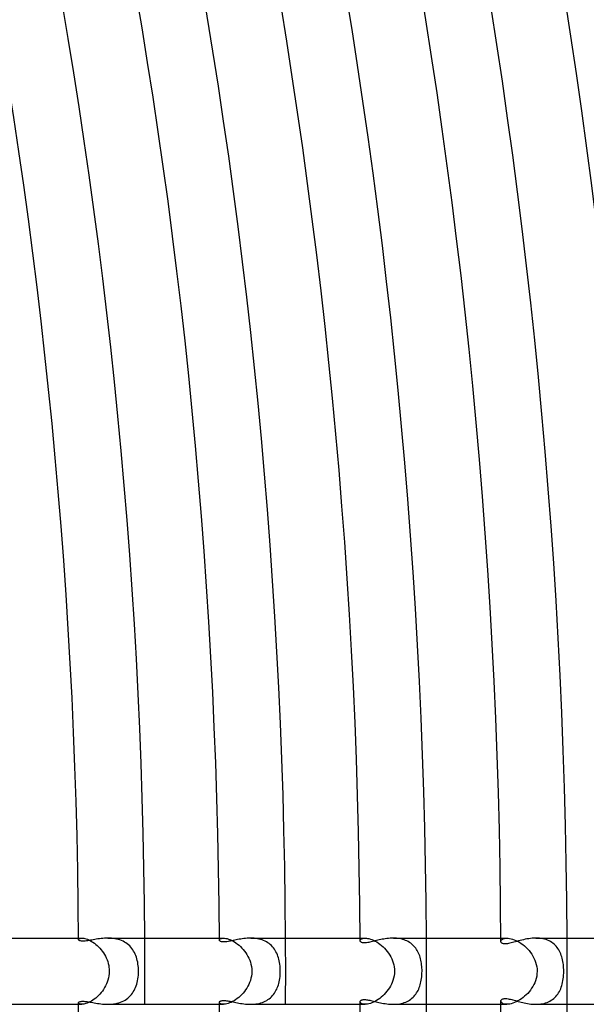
# Model space of a CAD drawing. Header units: millimetres. Extents: x -485 to 485, y -485 to 485.
# Tile 91 of 110: x 338 to 372, y -2 to 58. Entities that reach past the tile are written whole.
import ezdxf

# ---------------------------------------------------------------- set-up
doc = ezdxf.new("R2010")
doc.units = ezdxf.units.MM
doc.layers.add('HIDDEN', color=7, linetype='Continuous')
doc.layers.add('THICK', color=7, linetype='Continuous')

msp = doc.modelspace()

# ---------------------------------------------------------------- linework, layer by layer
at = {"layer": 'HIDDEN'}
for p, q in [((341.494, 2), (341.689, 2)), ((341.495, 1.912), (341.5, 1.934)), ((341.5, 1.934), (341.516, 1.954)), ((341.516, 1.954), (341.544, 1.973)), ((341.544, 1.973), (341.581, 1.987)), ((341.581, 1.987), (341.63, 1.997)), ((341.63, 1.997), (341.688, 2)), ((341.688, 2), (341.744, 1.997)), ((341.744, 1.997), (341.806, 1.989)), ((341.806, 1.989), (341.874, 1.975)), ((341.874, 1.975), (341.947, 1.955)), ((341.947, 1.955), (342.024, 1.927)), ((342.024, 1.927), (342.105, 1.893)), ((342.105, 1.893), (342.188, 1.852)), ((342.188, 1.852), (342.274, 1.804)), ((342.274, 1.804), (342.36, 1.75)), ((343.374, 1.998), (343.269, 2)), ((343.479, 1.992), (343.374, 1.998)), ((343.584, 1.982), (343.479, 1.992)), ((343.689, 1.967), (343.584, 1.982)), ((343.792, 1.946), (343.689, 1.967)), ((343.893, 1.921), (343.792, 1.946)), ((343.992, 1.89), (343.893, 1.921)), ((344.088, 1.853), (343.992, 1.89)), ((344.18, 1.811), (344.088, 1.853)), ((344.269, 1.764), (344.18, 1.811)), ((349.994, 2), (350.242, 2)), ((349.995, 1.879), (350, 1.905)), ((350, 1.905), (350.015, 1.929)), ((350.015, 1.929), (350.041, 1.952)), ((350.041, 1.952), (350.076, 1.971)), ((350.076, 1.971), (350.122, 1.987)), ((350.122, 1.987), (350.177, 1.996)), ((350.177, 1.996), (350.242, 2)), ((350.242, 2), (350.308, 1.997)), ((350.308, 1.997), (350.38, 1.987)), ((350.38, 1.987), (350.458, 1.97)), ((350.458, 1.97), (350.541, 1.946)), ((350.541, 1.946), (350.629, 1.914)), ((350.629, 1.914), (350.72, 1.874)), ((350.72, 1.874), (350.812, 1.827)), ((350.812, 1.827), (350.905, 1.773)), ((351.988, 1.998), (351.887, 2)), ((352.089, 1.992), (351.988, 1.998)), ((352.19, 1.982), (352.089, 1.992)), ((352.29, 1.967), (352.19, 1.982)), ((352.388, 1.947), (352.29, 1.967)), ((352.485, 1.923), (352.388, 1.947)), ((352.579, 1.893), (352.485, 1.923)), ((352.67, 1.858), (352.579, 1.893)), ((352.758, 1.818), (352.67, 1.858)), ((352.842, 1.774), (352.758, 1.818)), ((358.494, 2), (358.799, 2)), ((358.495, 1.841), (358.5, 1.87)), ((358.5, 1.87), (358.514, 1.898)), ((358.514, 1.898), (358.538, 1.925)), ((358.538, 1.925), (358.571, 1.949)), ((358.571, 1.949), (358.614, 1.97)), ((358.614, 1.97), (358.667, 1.986)), ((358.667, 1.986), (358.728, 1.996)), ((358.728, 1.996), (358.799, 2)), ((358.799, 2), (358.87, 1.997)), ((358.87, 1.997), (358.947, 1.987)), ((358.947, 1.987), (359.03, 1.97)), ((359.03, 1.97), (359.118, 1.944)), ((359.118, 1.944), (359.21, 1.912)), ((359.21, 1.912), (359.305, 1.871)), ((359.305, 1.871), (359.401, 1.822)), ((359.401, 1.822), (359.499, 1.766)), ((360.596, 1.998), (360.499, 2)), ((360.693, 1.992), (360.596, 1.998)), ((360.789, 1.983), (360.693, 1.992)), ((360.884, 1.968), (360.789, 1.983)), ((360.977, 1.95), (360.884, 1.968)), ((361.068, 1.926), (360.977, 1.95)), ((361.157, 1.899), (361.068, 1.926)), ((361.242, 1.866), (361.157, 1.899)), ((361.324, 1.83), (361.242, 1.866)), ((361.403, 1.788), (361.324, 1.83)), ((361.478, 1.743), (361.403, 1.788)), ((366.995, 2), (367.36, 2)), ((366.996, 1.797), (367, 1.829)), ((367, 1.829), (367.013, 1.861)), ((367.013, 1.861), (367.036, 1.892)), ((367.036, 1.892), (367.067, 1.921)), ((367.067, 1.921), (367.107, 1.947)), ((367.107, 1.947), (367.157, 1.968)), ((367.157, 1.968), (367.215, 1.985)), ((367.215, 1.985), (367.283, 1.996)), ((367.283, 1.996), (367.359, 2)), ((367.359, 2), (367.437, 1.997)), ((367.437, 1.997), (367.52, 1.986)), ((367.52, 1.986), (367.61, 1.967)), ((367.61, 1.967), (367.704, 1.941)), ((367.704, 1.941), (367.802, 1.906)), ((367.802, 1.906), (367.904, 1.862)), ((367.904, 1.862), (368.007, 1.81)), ((368.007, 1.81), (368.111, 1.75)), ((369.215, 1.998), (369.109, 2)), ((369.321, 1.99), (369.215, 1.998)), ((369.425, 1.978), (369.321, 1.99)), ((369.526, 1.96), (369.425, 1.978)), ((369.624, 1.937), (369.526, 1.96)), ((369.72, 1.909), (369.624, 1.937)), ((369.812, 1.875), (369.72, 1.909)), ((369.899, 1.836), (369.812, 1.875)), ((369.982, 1.792), (369.899, 1.836)), ((370.061, 1.744), (369.982, 1.792)), ((342.36, 1.75), (342.447, 1.689)), ((342.447, 1.689), (342.532, 1.622)), ((342.532, 1.622), (342.616, 1.549)), ((342.616, 1.549), (342.699, 1.47)), ((342.699, 1.47), (342.778, 1.387)), ((342.778, 1.387), (342.854, 1.299)), ((342.854, 1.299), (342.926, 1.207)), ((342.926, 1.207), (342.994, 1.111)), ((344.354, 1.712), (344.269, 1.764)), ((344.435, 1.654), (344.354, 1.712)), ((344.511, 1.591), (344.435, 1.654)), ((344.582, 1.524), (344.511, 1.591)), ((344.648, 1.452), (344.582, 1.524)), ((344.71, 1.376), (344.648, 1.452)), ((344.767, 1.296), (344.71, 1.376)), ((344.82, 1.212), (344.767, 1.296)), ((344.868, 1.125), (344.82, 1.212)), ((350.905, 1.773), (350.999, 1.711)), ((350.999, 1.711), (351.093, 1.642)), ((351.093, 1.642), (351.185, 1.567)), ((351.185, 1.567), (351.274, 1.486)), ((351.274, 1.486), (351.36, 1.399)), ((351.36, 1.399), (351.442, 1.307)), ((351.442, 1.307), (351.52, 1.21)), ((351.52, 1.21), (351.593, 1.11)), ((352.922, 1.724), (352.842, 1.774)), ((352.999, 1.669), (352.922, 1.724)), ((353.072, 1.61), (352.999, 1.669)), ((353.14, 1.547), (353.072, 1.61)), ((353.204, 1.479), (353.14, 1.547)), ((353.263, 1.408), (353.204, 1.479)), ((353.318, 1.333), (353.263, 1.408)), ((353.369, 1.255), (353.318, 1.333)), ((353.415, 1.173), (353.369, 1.255)), ((359.499, 1.766), (359.597, 1.702)), ((359.597, 1.702), (359.694, 1.632)), ((359.694, 1.632), (359.789, 1.555)), ((359.789, 1.555), (359.881, 1.472)), ((359.881, 1.472), (359.97, 1.383)), ((359.97, 1.383), (360.055, 1.289)), ((360.055, 1.289), (360.135, 1.19)), ((361.55, 1.693), (361.478, 1.743)), ((361.619, 1.64), (361.55, 1.693)), ((361.683, 1.582), (361.619, 1.64)), ((361.743, 1.521), (361.683, 1.582)), ((361.799, 1.457), (361.743, 1.521)), ((361.852, 1.39), (361.799, 1.457)), ((361.9, 1.319), (361.852, 1.39)), ((361.945, 1.246), (361.9, 1.319)), ((361.987, 1.17), (361.945, 1.246)), ((368.111, 1.75), (368.213, 1.683)), ((368.213, 1.683), (368.315, 1.609)), ((368.315, 1.609), (368.415, 1.527)), ((368.415, 1.527), (368.511, 1.439)), ((368.511, 1.439), (368.605, 1.344)), ((368.605, 1.344), (368.693, 1.244)), ((368.693, 1.244), (368.777, 1.138)), ((370.135, 1.691), (370.061, 1.744)), ((370.206, 1.633), (370.135, 1.691)), ((370.271, 1.572), (370.206, 1.633)), ((370.332, 1.506), (370.271, 1.572)), ((370.389, 1.437), (370.332, 1.506)), ((370.441, 1.365), (370.389, 1.437)), ((370.489, 1.289), (370.441, 1.365)), ((370.533, 1.211), (370.489, 1.289)), ((370.573, 1.13), (370.533, 1.211)), ((342.994, 1.111), (343.057, 1.011)), ((343.057, 1.011), (343.115, 0.908)), ((343.115, 0.908), (343.167, 0.801)), ((343.167, 0.801), (343.213, 0.692)), ((343.213, 0.692), (343.253, 0.581)), ((344.911, 1.035), (344.868, 1.125)), ((344.95, 0.941), (344.911, 1.035)), ((344.985, 0.845), (344.95, 0.941)), ((345.015, 0.745), (344.985, 0.845)), ((345.041, 0.644), (345.015, 0.745)), ((345.063, 0.54), (345.041, 0.644)), ((351.593, 1.11), (351.661, 1.005)), ((351.661, 1.005), (351.723, 0.896)), ((351.723, 0.896), (351.778, 0.784)), ((351.778, 0.784), (351.827, 0.668)), ((351.827, 0.668), (351.87, 0.547)), ((353.458, 1.087), (353.415, 1.173)), ((353.496, 0.999), (353.458, 1.087)), ((353.531, 0.908), (353.496, 0.999)), ((353.561, 0.815), (353.531, 0.908)), ((353.588, 0.719), (353.561, 0.815)), ((353.611, 0.62), (353.588, 0.719)), ((353.63, 0.52), (353.611, 0.62)), ((360.135, 1.19), (360.211, 1.086)), ((360.211, 1.086), (360.28, 0.978)), ((360.28, 0.978), (360.344, 0.866)), ((360.344, 0.866), (360.4, 0.75)), ((360.4, 0.75), (360.449, 0.631)), ((360.449, 0.631), (360.491, 0.508)), ((362.025, 1.091), (361.987, 1.17)), ((362.059, 1.009), (362.025, 1.091)), ((362.09, 0.926), (362.059, 1.009)), ((362.118, 0.84), (362.09, 0.926)), ((362.142, 0.752), (362.118, 0.84)), ((362.164, 0.662), (362.142, 0.752)), ((362.182, 0.571), (362.164, 0.662)), ((368.777, 1.138), (368.854, 1.028)), ((368.854, 1.028), (368.926, 0.912)), ((368.926, 0.912), (368.99, 0.792)), ((368.99, 0.792), (369.046, 0.668)), ((369.046, 0.668), (369.093, 0.539)), ((370.609, 1.046), (370.573, 1.13)), ((370.641, 0.959), (370.609, 1.046)), ((370.67, 0.87), (370.641, 0.959)), ((370.696, 0.779), (370.67, 0.87)), ((370.718, 0.686), (370.696, 0.779)), ((370.736, 0.591), (370.718, 0.686)), ((343.253, 0.581), (343.286, 0.467)), ((343.286, 0.467), (343.313, 0.352)), ((343.313, 0.352), (343.331, 0.236)), ((343.331, 0.236), (343.343, 0.118)), ((343.347, 0), (343.341, -0.142)), ((343.343, 0.118), (343.347, 0)), ((345.081, 0.434), (345.063, 0.54)), ((345.095, 0.327), (345.081, 0.434)), ((345.104, 0.219), (345.095, 0.327)), ((345.11, 0.11), (345.104, 0.219)), ((345.112, 0), (345.11, 0.11)), ((345.11, -0.121), (345.112, 0)), ((351.87, 0.547), (351.905, 0.419)), ((351.905, 0.419), (351.932, 0.285)), ((351.932, 0.285), (351.949, 0.145)), ((351.949, 0.145), (351.955, 0)), ((351.955, 0), (351.949, -0.149)), ((353.646, 0.417), (353.63, 0.52)), ((353.658, 0.314), (353.646, 0.417)), ((353.667, 0.21), (353.658, 0.314)), ((353.672, 0.105), (353.667, 0.21)), ((353.674, 0), (353.672, 0.105)), ((353.672, -0.109), (353.674, 0)), ((360.491, 0.508), (360.523, 0.383)), ((360.523, 0.383), (360.547, 0.257)), ((360.547, 0.257), (360.561, 0.129)), ((360.566, 0), (360.56, -0.148)), ((360.561, 0.129), (360.566, 0)), ((362.198, 0.478), (362.182, 0.571)), ((362.21, 0.384), (362.198, 0.478)), ((362.22, 0.289), (362.21, 0.384)), ((362.227, 0.193), (362.22, 0.289)), ((362.231, 0.097), (362.227, 0.193)), ((362.23, -0.112), (362.232, 0)), ((362.232, 0), (362.231, 0.097)), ((369.093, 0.539), (369.131, 0.407)), ((369.131, 0.407), (369.159, 0.273)), ((369.159, 0.273), (369.176, 0.137)), ((369.181, 0), (369.174, -0.156)), ((369.176, 0.137), (369.181, 0)), ((370.752, 0.495), (370.736, 0.591)), ((370.765, 0.397), (370.752, 0.495)), ((370.775, 0.298), (370.765, 0.397)), ((370.782, 0.199), (370.775, 0.298)), ((370.786, 0.099), (370.782, 0.199)), ((370.785, -0.117), (370.787, 0)), ((370.787, 0), (370.786, 0.099)), ((343.267, -0.536), (343.227, -0.657)), ((343.3, -0.41), (343.267, -0.536)), ((343.325, -0.278), (343.3, -0.41)), ((343.341, -0.142), (343.325, -0.278)), ((345.031, -0.685), (345.055, -0.579)), ((345.055, -0.579), (345.075, -0.47)), ((345.075, -0.47), (345.091, -0.357)), ((345.091, -0.357), (345.103, -0.24)), ((345.103, -0.24), (345.11, -0.121)), ((351.866, -0.558), (351.822, -0.682)), ((351.903, -0.428), (351.866, -0.558)), ((351.931, -0.292), (351.903, -0.428)), ((351.949, -0.149), (351.931, -0.292)), ((353.607, -0.637), (353.627, -0.537)), ((353.627, -0.537), (353.644, -0.434)), ((353.644, -0.434), (353.657, -0.328)), ((353.657, -0.328), (353.666, -0.219)), ((353.666, -0.219), (353.672, -0.109)), ((360.477, -0.552), (360.433, -0.673)), ((360.514, -0.424), (360.477, -0.552)), ((360.542, -0.289), (360.514, -0.424)), ((360.56, -0.148), (360.542, -0.289)), ((362.17, -0.635), (362.188, -0.537)), ((362.188, -0.537), (362.204, -0.436)), ((362.204, -0.436), (362.216, -0.331)), ((362.216, -0.331), (362.225, -0.223)), ((362.225, -0.223), (362.23, -0.112)), ((369.082, -0.572), (369.035, -0.693)), ((369.122, -0.442), (369.082, -0.572)), ((369.154, -0.303), (369.122, -0.442)), ((369.174, -0.156), (369.154, -0.303)), ((370.72, -0.675), (370.74, -0.57)), ((370.74, -0.57), (370.757, -0.462)), ((370.757, -0.462), (370.77, -0.35)), ((370.77, -0.35), (370.779, -0.235)), ((370.779, -0.235), (370.785, -0.117)), ((343.004, -1.096), (342.934, -1.196)), ((343.068, -0.992), (343.004, -1.096)), ((343.127, -0.884), (343.068, -0.992)), ((343.18, -0.772), (343.127, -0.884)), ((343.227, -0.657), (343.18, -0.772)), ((344.798, -1.249), (344.848, -1.163)), ((344.848, -1.163), (344.894, -1.073)), ((344.894, -1.073), (344.934, -0.981)), ((344.934, -0.981), (344.971, -0.885)), ((344.971, -0.885), (345.003, -0.787)), ((345.003, -0.787), (345.031, -0.685)), ((351.579, -1.129), (351.504, -1.231)), ((351.649, -1.024), (351.579, -1.129)), ((351.713, -0.913), (351.649, -1.024)), ((351.771, -0.799), (351.713, -0.913)), ((351.822, -0.682), (351.771, -0.799)), ((353.369, -1.254), (353.414, -1.174)), ((353.414, -1.174), (353.456, -1.092)), ((353.456, -1.092), (353.493, -1.006)), ((353.493, -1.006), (353.527, -0.919)), ((353.527, -0.919), (353.557, -0.828)), ((353.557, -0.828), (353.584, -0.734)), ((353.584, -0.734), (353.607, -0.637)), ((360.191, -1.114), (360.116, -1.214)), ((360.261, -1.009), (360.191, -1.114)), ((360.325, -0.9), (360.261, -1.009)), ((360.382, -0.788), (360.325, -0.9)), ((360.433, -0.673), (360.382, -0.788)), ((361.952, -1.234), (361.994, -1.156)), ((361.994, -1.156), (362.031, -1.076)), ((362.031, -1.076), (362.066, -0.993)), ((362.066, -0.993), (362.096, -0.907)), ((362.096, -0.907), (362.124, -0.82)), ((362.124, -0.82), (362.148, -0.729)), ((362.148, -0.729), (362.17, -0.635)), ((368.777, -1.138), (368.697, -1.24)), ((368.851, -1.032), (368.777, -1.138)), ((368.92, -0.923), (368.851, -1.032)), ((368.981, -0.809), (368.92, -0.923)), ((369.035, -0.693), (368.981, -0.809)), ((370.525, -1.226), (370.567, -1.142)), ((370.567, -1.142), (370.605, -1.055)), ((370.605, -1.055), (370.639, -0.966)), ((370.639, -0.966), (370.67, -0.873)), ((370.67, -0.873), (370.696, -0.776)), ((370.696, -0.776), (370.72, -0.675)), ((342.357, -1.752), (342.269, -1.807)), ((342.444, -1.69), (342.357, -1.752)), ((342.531, -1.622), (342.444, -1.69)), ((342.617, -1.548), (342.531, -1.622)), ((342.701, -1.468), (342.617, -1.548)), ((342.782, -1.383), (342.701, -1.468)), ((342.86, -1.292), (342.782, -1.383)), ((342.934, -1.196), (342.86, -1.292)), ((344.218, -1.793), (344.307, -1.741)), ((344.307, -1.741), (344.393, -1.685)), ((344.393, -1.685), (344.473, -1.623)), ((344.473, -1.623), (344.548, -1.557)), ((344.548, -1.557), (344.618, -1.486)), ((344.618, -1.486), (344.683, -1.411)), ((344.683, -1.411), (344.743, -1.332)), ((344.743, -1.332), (344.798, -1.249)), ((350.886, -1.785), (350.793, -1.837)), ((350.979, -1.725), (350.886, -1.785)), ((351.072, -1.658), (350.979, -1.725)), ((351.164, -1.584), (351.072, -1.658)), ((351.254, -1.505), (351.164, -1.584)), ((351.341, -1.419), (351.254, -1.505)), ((351.424, -1.328), (351.341, -1.419)), ((351.504, -1.231), (351.424, -1.328)), ((352.769, -1.813), (352.852, -1.767)), ((352.852, -1.767), (352.932, -1.718)), ((352.932, -1.718), (353.007, -1.663)), ((353.007, -1.663), (353.078, -1.605)), ((353.078, -1.605), (353.145, -1.542)), ((353.145, -1.542), (353.207, -1.475)), ((353.207, -1.475), (353.265, -1.405)), ((353.265, -1.405), (353.319, -1.331)), ((353.319, -1.331), (353.369, -1.254)), ((359.489, -1.772), (359.393, -1.827)), ((359.585, -1.711), (359.489, -1.772)), ((359.68, -1.642), (359.585, -1.711)), ((359.773, -1.568), (359.68, -1.642)), ((359.864, -1.488), (359.773, -1.568)), ((359.952, -1.402), (359.864, -1.488)), ((360.036, -1.31), (359.952, -1.402)), ((360.116, -1.214), (360.036, -1.31)), ((361.407, -1.786), (361.483, -1.74)), ((361.483, -1.74), (361.556, -1.689)), ((361.556, -1.689), (361.624, -1.635)), ((361.624, -1.635), (361.689, -1.577)), ((361.689, -1.577), (361.749, -1.515)), ((361.749, -1.515), (361.806, -1.449)), ((361.806, -1.449), (361.858, -1.381)), ((361.858, -1.381), (361.907, -1.309)), ((361.907, -1.309), (361.952, -1.234)), ((368.128, -1.739), (368.025, -1.8)), ((368.231, -1.671), (368.128, -1.739)), ((368.331, -1.596), (368.231, -1.671)), ((368.428, -1.516), (368.331, -1.596)), ((368.522, -1.429), (368.428, -1.516)), ((368.611, -1.337), (368.522, -1.429)), ((368.697, -1.24), (368.611, -1.337)), ((369.958, -1.806), (370.038, -1.758)), ((370.038, -1.758), (370.114, -1.707)), ((370.114, -1.707), (370.185, -1.651)), ((370.185, -1.651), (370.253, -1.59)), ((370.253, -1.59), (370.316, -1.525)), ((370.316, -1.525), (370.375, -1.456)), ((370.375, -1.456), (370.429, -1.383)), ((370.429, -1.383), (370.479, -1.306)), ((370.479, -1.306), (370.525, -1.226)), ((341.494, -2), (341.689, -2)), ((341.5, -1.934), (341.495, -1.912)), ((341.516, -1.954), (341.5, -1.934)), ((341.543, -1.972), (341.516, -1.954)), ((341.581, -1.987), (341.543, -1.972)), ((341.629, -1.996), (341.581, -1.987)), ((341.688, -2), (341.629, -1.996)), ((341.743, -1.998), (341.688, -2)), ((341.804, -1.99), (341.743, -1.998)), ((341.871, -1.976), (341.804, -1.99)), ((341.943, -1.956), (341.871, -1.976)), ((342.02, -1.929), (341.943, -1.956)), ((342.1, -1.895), (342.02, -1.929)), ((342.184, -1.855), (342.1, -1.895)), ((342.269, -1.807), (342.184, -1.855)), ((343.27, -2), (343.381, -1.998)), ((343.381, -1.998), (343.493, -1.991)), ((343.493, -1.991), (343.603, -1.979)), ((343.603, -1.979), (343.712, -1.962)), ((343.712, -1.962), (343.82, -1.94)), ((343.82, -1.94), (343.925, -1.912)), ((343.925, -1.912), (344.026, -1.878)), ((344.026, -1.878), (344.124, -1.838)), ((344.124, -1.838), (344.218, -1.793)), ((349.994, -2), (350.242, -2)), ((350, -1.904), (349.995, -1.879)), ((350.015, -1.929), (350, -1.904)), ((350.04, -1.951), (350.015, -1.929)), ((350.076, -1.971), (350.04, -1.951)), ((350.121, -1.986), (350.076, -1.971)), ((350.177, -1.996), (350.121, -1.986)), ((350.242, -2), (350.177, -1.996)), ((350.305, -1.997), (350.242, -2)), ((350.374, -1.988), (350.305, -1.997)), ((350.449, -1.973), (350.374, -1.988)), ((350.529, -1.95), (350.449, -1.973)), ((350.615, -1.92), (350.529, -1.95)), ((350.703, -1.882), (350.615, -1.92)), ((350.793, -1.837), (350.703, -1.882)), ((351.886, -2), (351.991, -1.998)), ((351.991, -1.998), (352.094, -1.992)), ((352.094, -1.992), (352.197, -1.981)), ((352.197, -1.981), (352.299, -1.966)), ((352.299, -1.966), (352.398, -1.945)), ((352.398, -1.945), (352.496, -1.92)), ((352.496, -1.92), (352.59, -1.889)), ((352.59, -1.889), (352.681, -1.854)), ((352.681, -1.854), (352.769, -1.813)), ((358.5, -1.87), (358.495, -1.841)), ((358.495, -2), (358.799, -2)), ((358.514, -1.898), (358.5, -1.87)), ((358.538, -1.925), (358.514, -1.898)), ((358.572, -1.949), (358.538, -1.925)), ((358.615, -1.97), (358.572, -1.949)), ((358.667, -1.986), (358.615, -1.97)), ((358.728, -1.996), (358.667, -1.986)), ((358.799, -2), (358.728, -1.996)), ((358.869, -1.997), (358.799, -2)), ((358.945, -1.987), (358.869, -1.997)), ((359.027, -1.97), (358.945, -1.987)), ((359.114, -1.946), (359.027, -1.97)), ((359.205, -1.914), (359.114, -1.946)), ((359.298, -1.874), (359.205, -1.914)), ((359.393, -1.827), (359.298, -1.874)), ((360.498, -2), (360.596, -1.998)), ((360.596, -1.998), (360.693, -1.992)), ((360.693, -1.992), (360.79, -1.983)), ((360.79, -1.983), (360.885, -1.968)), ((360.885, -1.968), (360.978, -1.949)), ((360.978, -1.949), (361.07, -1.926)), ((361.07, -1.926), (361.159, -1.898)), ((361.159, -1.898), (361.245, -1.865)), ((361.245, -1.865), (361.328, -1.828)), ((361.328, -1.828), (361.407, -1.786)), ((366.995, -2), (367.36, -2)), ((367.001, -1.834), (366.996, -1.797)), ((367.019, -1.87), (367.001, -1.834)), ((367.048, -1.904), (367.019, -1.87)), ((367.088, -1.935), (367.048, -1.904)), ((367.14, -1.962), (367.088, -1.935)), ((367.203, -1.982), (367.14, -1.962)), ((367.276, -1.995), (367.203, -1.982)), ((367.359, -2), (367.276, -1.995)), ((367.441, -1.996), (367.359, -2)), ((367.529, -1.984), (367.441, -1.996)), ((367.621, -1.964), (367.529, -1.984)), ((367.719, -1.936), (367.621, -1.964)), ((367.82, -1.899), (367.719, -1.936)), ((367.922, -1.854), (367.82, -1.899)), ((368.025, -1.8), (367.922, -1.854)), ((369.107, -2), (369.208, -1.998)), ((369.208, -1.998), (369.308, -1.991)), ((369.308, -1.991), (369.408, -1.98)), ((369.408, -1.98), (369.506, -1.964)), ((369.506, -1.964), (369.602, -1.943)), ((369.602, -1.943), (369.696, -1.916)), ((369.696, -1.916), (369.786, -1.885)), ((369.786, -1.885), (369.874, -1.848)), ((369.874, -1.848), (369.958, -1.806))]:
    msp.add_line(p, q, dxfattribs=at)
for radius, start, end in [(345.5, 0, 0.33169), (354, 0, 0.32372), (362.5, 0, 0.3161), (371, 0, 0.30888), (345.5, 359.66831, 0), (354, 359.67628, 0), (362.5, 359.6839, 0), (371, 359.69112, 0)]:
    msp.add_arc((0, 0), radius, start, end, dxfattribs=at)
at = {"layer": 'THICK'}
for p, q in [((334.65, 2), (341.494, 2)), ((341.498, 1.895), (341.495, 1.912)), ((341.508, 1.878), (341.498, 1.895)), ((341.526, 1.862), (341.508, 1.878)), ((341.55, 1.848), (341.526, 1.862)), ((341.58, 1.836), (341.55, 1.848)), ((341.618, 1.827), (341.58, 1.836)), ((341.662, 1.82), (341.618, 1.827)), ((341.712, 1.816), (341.662, 1.82)), ((341.769, 1.816), (341.712, 1.816)), ((341.833, 1.819), (341.769, 1.816)), ((341.901, 1.825), (341.833, 1.819)), ((341.973, 1.833), (341.901, 1.825)), ((342.048, 1.844), (341.973, 1.833)), ((342.127, 1.857), (342.048, 1.844)), ((342.208, 1.871), (342.127, 1.857)), ((342.292, 1.886), (342.208, 1.871)), ((342.378, 1.901), (342.292, 1.886)), ((342.467, 1.917), (342.378, 1.901)), ((342.56, 1.933), (342.467, 1.917)), ((342.655, 1.948), (342.56, 1.933)), ((342.752, 1.962), (342.655, 1.948)), ((342.852, 1.974), (342.752, 1.962)), ((342.954, 1.985), (342.852, 1.974)), ((343.058, 1.993), (342.954, 1.985)), ((343.163, 1.998), (343.058, 1.993)), ((343.269, 2), (343.163, 1.998)), ((343.271, 2), (349.994, 2)), ((349.998, 1.861), (349.995, 1.879)), ((350.006, 1.843), (349.998, 1.861)), ((350.02, 1.827), (350.006, 1.843)), ((350.039, 1.812), (350.02, 1.827)), ((350.064, 1.798), (350.039, 1.812)), ((350.094, 1.787), (350.064, 1.798)), ((350.13, 1.778), (350.094, 1.787)), ((350.522, 1.796), (350.452, 1.785)), ((350.596, 1.809), (350.522, 1.796)), ((350.673, 1.824), (350.596, 1.809)), ((350.753, 1.84), (350.673, 1.824)), ((350.836, 1.858), (350.753, 1.84)), ((350.921, 1.876), (350.836, 1.858)), ((351.009, 1.894), (350.921, 1.876)), ((351.098, 1.912), (351.009, 1.894)), ((351.19, 1.929), (351.098, 1.912)), ((351.284, 1.945), (351.19, 1.929)), ((351.381, 1.96), (351.284, 1.945)), ((351.479, 1.973), (351.381, 1.96)), ((351.579, 1.984), (351.479, 1.973)), ((351.681, 1.993), (351.579, 1.984)), ((351.783, 1.998), (351.681, 1.993)), ((351.887, 2), (351.783, 1.998)), ((351.887, 2), (358.494, 2)), ((358.497, 1.823), (358.495, 1.841)), ((358.504, 1.805), (358.497, 1.823)), ((358.514, 1.787), (358.504, 1.805)), ((358.53, 1.771), (358.514, 1.787)), ((359.235, 1.792), (359.159, 1.774)), ((359.313, 1.811), (359.235, 1.792)), ((359.394, 1.83), (359.313, 1.811)), ((359.477, 1.85), (359.394, 1.83)), ((359.562, 1.871), (359.477, 1.85)), ((359.648, 1.89), (359.562, 1.871)), ((359.737, 1.91), (359.648, 1.89)), ((359.828, 1.928), (359.737, 1.91)), ((359.92, 1.945), (359.828, 1.928)), ((360.014, 1.96), (359.92, 1.945)), ((360.109, 1.974), (360.014, 1.96)), ((360.206, 1.985), (360.109, 1.974)), ((360.303, 1.993), (360.206, 1.985)), ((360.401, 1.998), (360.303, 1.993)), ((360.499, 2), (360.401, 1.998)), ((360.5, 2), (366.995, 2)), ((366.998, 1.774), (366.996, 1.797)), ((367.96, 1.803), (367.868, 1.777)), ((368.055, 1.829), (367.96, 1.803)), ((368.153, 1.855), (368.055, 1.829)), ((368.253, 1.881), (368.153, 1.855)), ((368.355, 1.905), (368.253, 1.881)), ((368.459, 1.927), (368.355, 1.905)), ((368.565, 1.948), (368.459, 1.927)), ((368.672, 1.965), (368.565, 1.948)), ((368.781, 1.98), (368.672, 1.965)), ((368.89, 1.991), (368.781, 1.98)), ((369, 1.998), (368.89, 1.991)), ((369.109, 2), (369, 1.998)), ((369.109, 2), (375.495, 2)), ((350.171, 1.772), (350.13, 1.778)), ((350.217, 1.768), (350.171, 1.772)), ((350.269, 1.768), (350.217, 1.768)), ((350.325, 1.771), (350.269, 1.768)), ((350.386, 1.776), (350.325, 1.771)), ((350.452, 1.785), (350.386, 1.776)), ((358.55, 1.756), (358.53, 1.771)), ((358.574, 1.743), (358.55, 1.756)), ((358.604, 1.731), (358.574, 1.743)), ((358.639, 1.722), (358.604, 1.731)), ((358.68, 1.716), (358.639, 1.722)), ((358.725, 1.713), (358.68, 1.716)), ((358.775, 1.714), (358.725, 1.713)), ((358.829, 1.717), (358.775, 1.714)), ((358.887, 1.723), (358.829, 1.717)), ((358.95, 1.732), (358.887, 1.723)), ((359.016, 1.744), (358.95, 1.732)), ((359.086, 1.758), (359.016, 1.744)), ((359.159, 1.774), (359.086, 1.758)), ((367.005, 1.753), (366.998, 1.774)), ((367.017, 1.732), (367.005, 1.753)), ((367.034, 1.713), (367.017, 1.732)), ((367.056, 1.695), (367.034, 1.713)), ((367.085, 1.679), (367.056, 1.695)), ((367.12, 1.667), (367.085, 1.679)), ((367.161, 1.657), (367.12, 1.667)), ((367.209, 1.652), (367.161, 1.657)), ((367.264, 1.651), (367.209, 1.652)), ((367.324, 1.655), (367.264, 1.651)), ((367.388, 1.662), (367.324, 1.655)), ((367.458, 1.674), (367.388, 1.662)), ((367.532, 1.689), (367.458, 1.674)), ((367.611, 1.708), (367.532, 1.689)), ((367.693, 1.729), (367.611, 1.708)), ((367.779, 1.752), (367.693, 1.729)), ((367.868, 1.777), (367.779, 1.752)), ((350.083, -1.79), (350.116, -1.781)), ((350.116, -1.781), (350.156, -1.773)), ((350.156, -1.773), (350.201, -1.769)), ((350.201, -1.769), (350.251, -1.768)), ((350.251, -1.768), (350.306, -1.77)), ((350.306, -1.77), (350.366, -1.775)), ((350.366, -1.775), (350.43, -1.782)), ((350.43, -1.782), (350.499, -1.792)), ((358.515, -1.787), (358.53, -1.77)), ((358.53, -1.77), (358.55, -1.755)), ((358.55, -1.755), (358.575, -1.742)), ((358.575, -1.742), (358.605, -1.731)), ((358.605, -1.731), (358.64, -1.722)), ((358.64, -1.722), (358.68, -1.716)), ((358.68, -1.716), (358.724, -1.714)), ((358.724, -1.714), (358.772, -1.714)), ((358.772, -1.714), (358.824, -1.716)), ((358.824, -1.716), (358.881, -1.722)), ((358.881, -1.722), (358.942, -1.731)), ((358.942, -1.731), (359.007, -1.742)), ((359.007, -1.742), (359.075, -1.756)), ((359.075, -1.756), (359.146, -1.771)), ((359.146, -1.771), (359.22, -1.788)), ((366.996, -1.797), (366.999, -1.772)), ((366.999, -1.772), (367.008, -1.747)), ((367.008, -1.747), (367.023, -1.724)), ((367.023, -1.724), (367.044, -1.704)), ((367.044, -1.704), (367.072, -1.686)), ((367.072, -1.686), (367.105, -1.671)), ((367.105, -1.671), (367.145, -1.661)), ((367.145, -1.661), (367.19, -1.654)), ((367.19, -1.654), (367.242, -1.651)), ((367.242, -1.651), (367.299, -1.653)), ((367.299, -1.653), (367.362, -1.659)), ((367.362, -1.659), (367.429, -1.669)), ((367.429, -1.669), (367.498, -1.682)), ((367.498, -1.682), (367.571, -1.698)), ((367.571, -1.698), (367.645, -1.716)), ((367.645, -1.716), (367.721, -1.737)), ((367.721, -1.737), (367.799, -1.758)), ((367.799, -1.758), (367.878, -1.78)), ((367.878, -1.78), (367.961, -1.803)), ((334.65, -2), (341.494, -2)), ((341.495, -1.912), (341.497, -1.897)), ((341.497, -1.897), (341.504, -1.883)), ((341.504, -1.883), (341.516, -1.87)), ((341.516, -1.87), (341.533, -1.857)), ((341.533, -1.857), (341.555, -1.846)), ((341.555, -1.846), (341.582, -1.836)), ((341.582, -1.836), (341.615, -1.827)), ((341.615, -1.827), (341.654, -1.821)), ((341.654, -1.821), (341.7, -1.817)), ((341.7, -1.817), (341.752, -1.816)), ((341.752, -1.816), (341.811, -1.817)), ((341.811, -1.817), (341.874, -1.822)), ((341.874, -1.822), (341.942, -1.83)), ((341.942, -1.83), (342.015, -1.839)), ((342.015, -1.839), (342.093, -1.851)), ((342.093, -1.851), (342.175, -1.865)), ((342.175, -1.865), (342.26, -1.88)), ((342.26, -1.88), (342.349, -1.896)), ((342.349, -1.896), (342.442, -1.913)), ((342.442, -1.913), (342.537, -1.929)), ((342.537, -1.929), (342.636, -1.945)), ((342.636, -1.945), (342.737, -1.96)), ((342.737, -1.96), (342.84, -1.973)), ((342.84, -1.973), (342.946, -1.984)), ((342.946, -1.984), (343.053, -1.993)), ((343.053, -1.993), (343.161, -1.998)), ((343.161, -1.998), (343.27, -2)), ((343.271, -2), (349.994, -2)), ((349.995, -1.879), (349.997, -1.862)), ((349.997, -1.862), (350.004, -1.846)), ((350.004, -1.846), (350.016, -1.83)), ((350.016, -1.83), (350.033, -1.815)), ((350.033, -1.815), (350.055, -1.802)), ((350.055, -1.802), (350.083, -1.79)), ((350.499, -1.792), (350.572, -1.805)), ((350.572, -1.805), (350.649, -1.819)), ((350.649, -1.819), (350.729, -1.835)), ((350.729, -1.835), (350.813, -1.853)), ((350.813, -1.853), (350.9, -1.871)), ((350.9, -1.871), (350.989, -1.89)), ((350.989, -1.89), (351.081, -1.908)), ((351.081, -1.908), (351.176, -1.926)), ((351.176, -1.926), (351.273, -1.943)), ((351.273, -1.943), (351.372, -1.959)), ((351.372, -1.959), (351.472, -1.973)), ((351.472, -1.973), (351.574, -1.984)), ((351.574, -1.984), (351.677, -1.993)), ((351.677, -1.993), (351.781, -1.998)), ((351.781, -1.998), (351.886, -2)), ((351.887, -2), (358.495, -2)), ((358.495, -1.841), (358.497, -1.822)), ((358.497, -1.822), (358.504, -1.804)), ((358.504, -1.804), (358.515, -1.787)), ((359.22, -1.788), (359.298, -1.807)), ((359.298, -1.807), (359.378, -1.826)), ((359.378, -1.826), (359.461, -1.847)), ((359.461, -1.847), (359.546, -1.867)), ((359.546, -1.867), (359.634, -1.887)), ((359.634, -1.887), (359.724, -1.907)), ((359.724, -1.907), (359.815, -1.926)), ((359.815, -1.926), (359.909, -1.943)), ((359.909, -1.943), (360.004, -1.959)), ((360.004, -1.959), (360.101, -1.973)), ((360.101, -1.973), (360.2, -1.984)), ((360.2, -1.984), (360.299, -1.993)), ((360.299, -1.993), (360.398, -1.998)), ((360.398, -1.998), (360.498, -2)), ((360.5, -2), (366.995, -2)), ((367.961, -1.803), (368.046, -1.827)), ((368.046, -1.827), (368.133, -1.85)), ((368.133, -1.85), (368.223, -1.873)), ((368.223, -1.873), (368.315, -1.896)), ((368.315, -1.896), (368.409, -1.917)), ((368.409, -1.917), (368.505, -1.936)), ((368.505, -1.936), (368.603, -1.954)), ((368.603, -1.954), (368.702, -1.97)), ((368.702, -1.97), (368.802, -1.982)), ((368.802, -1.982), (368.903, -1.992)), ((368.903, -1.992), (369.005, -1.998)), ((369.005, -1.998), (369.107, -2)), ((369.109, -2), (375.495, -2))]:
    msp.add_line(p, q, dxfattribs=at)
for radius, start, end in [(440, 0.26041, 44.73958), (436, 0.24202, 44.75803), (430.5, 0.2662, 44.73379), (426.5, 0.16885, 44.83114), (422, 0.27152, 44.72847), (418, 0.18753, 44.81246), (413.5, 0.27714, 44.72285), (409.5, 0.20489, 44.7951), (405, 0.28293, 44.71706), (401, 0.22133, 44.77871), (396.5, 0.289, 44.71099), (392.5, 0.23692, 44.76307), (388, 0.29536, 44.70463), (384, 0.25199, 44.74806), (379.5, 0.30195, 44.69804), (375.5, 0.26648, 44.73351), (371, 0.30888, 44.69111), (367, 0.28052, 44.71947), (362.5, 0.3161, 44.68389), (358.5, 0.29427, 44.70572), (354, 0.32372, 44.67627), (350, 0.30762, 44.69237), (345.5, 0.33169, 44.66831), (341.5, 0.32074, 44.67925), (375.5, 315.26649, 359.73352), (384, 315.25194, 359.74801), (392.5, 315.23693, 359.76308), (401, 315.22129, 359.77867), (409.5, 315.2049, 359.79511), (418, 315.18754, 359.81247), (426.5, 315.16886, 359.83115), (341.5, 315.32075, 359.67926), (350, 315.30763, 359.69238), (358.5, 315.29428, 359.70573), (362.5, 315.31611, 359.6839), (367, 315.28053, 359.71948), (371, 315.30889, 359.69112), (379.5, 315.30196, 359.69805), (396.5, 315.28901, 359.711), (405, 315.28294, 359.71707), (422, 315.27153, 359.72848), (436, 315.24197, 359.75798), (440, 315.26042, 359.73959)]:
    msp.add_arc((0, 0), radius, start, end, dxfattribs=at)

doc.saveas('drawing.dxf')
